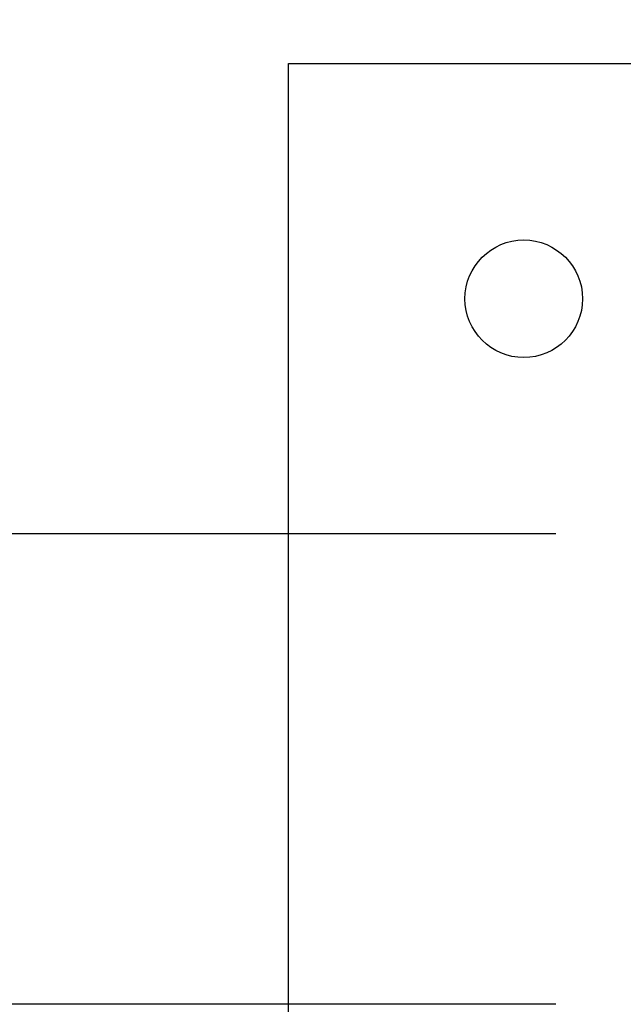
# Model space of a CAD drawing. Header units: inches. Extents: x 0.2 to 10.8, y 0.2 to 8.2.
# Tile 11 of 58: x 2.811 to 2.945, y 6.68 to 6.898. Entities that reach past the tile are written whole.
import ezdxf

# ---------------------------------------------------------------- set-up
doc = ezdxf.new("R2010")
doc.units = ezdxf.units.IN
doc.header["$MEASUREMENT"] = 0
doc.layers.add('DIMENSIONS', color=140, linetype='Continuous', lineweight=25)
doc.styles.add('SLDTEXTSTYLE0', font='TXT', dxfattribs={"width": 0.7})
doc.dimstyles.new('SLDDIMSTYLE0', dxfattribs={"dimtxt": 0.084961, "dimasz": 0.13, "dimexe": 0, "dimexo": 0.0625, "dimgap": 0.02124, "dimtad": 0, "dimtih": 1, "dimtoh": 1, "dimlfac": 24, "dimrnd": 1e-09, "dimzin": 4, "dimdsep": 46, "dimtxsty": 'SLDTEXTSTYLE0', "dimsah": 1, "dimcen": 0.09, "dimadec": 0, "dimazin": 1, "dimtfac": 1, "dimtmove": 0, "dimatfit": 0, "dimfxl": 0, "dimfrac": 2, "dimtolj": 1, "dimtzin": 12, "dimarcsym": 0})

# ---------------------------------------------------------------- blocks, each defined once
blk = doc.blocks.new('_D_8')
at = {"layer": 'DIMENSIONS'}
for p, q in [((2.09983, 7.23622), (2.0713, 7.23622)), ((2.0713, 7.23622), (2.0713, 7.10119)), ((2.3523, 7.23622), (2.38083, 7.23622)), ((2.38083, 7.23622), (2.38083, 7.10119)), ((2.51723, 7.15674), (2.64108, 7.15674)), ((2.64108, 7.15674), (2.64108, 6.7837)), ((2.0713, 7.10119), (2.09983, 7.10119)), ((2.38083, 7.10119), (2.3523, 7.10119)), ((2.92958, 6.7837), (2.51608, 6.7837)), ((2.92958, 6.67954), (2.51608, 6.67954)), ((2.64108, 6.67954), (2.64108, 6.42954))]:
    blk.add_line(p, q, dxfattribs=at)
for points in [[(2.64108, 6.7837), (2.66108, 6.9137), (2.62108, 6.9137)], [(2.64108, 6.67954), (2.62108, 6.54954), (2.66108, 6.54954)]]:
    blk.add_solid(points, dxfattribs=at)
at = {"layer": 'DIMENSIONS', "char_height": 0.083333, "attachment_point": 1, "style": 'SLDTEXTSTYLE0'}
for s, insert in [('2.50', (2.09983, 7.36266)), ('63.5', (2.09983, 7.20861)), ('SQUARE', (1.99196, 7.05456))]:
    blk.add_mtext(s, dxfattribs=dict(at, insert=insert))

msp = doc.modelspace()

# ---------------------------------------------------------------- linework, layer by layer
for p, q in [((2.87041, 6.88787), (3.18291, 6.88787)), ((2.87041, 6.57537), (2.87041, 6.88787))]:
    msp.add_line(p, q)
msp.add_circle((2.9225, 6.83579), 0.01302)

# ---------------------------------------------------------------- dimensions: what is measured, and where the dimension line sits
at = {"layer": 'DIMENSIONS'}
dim = msp.add_linear_dim(base=(2.64108, 6.67954), p1=(2.97958, 6.7837), p2=(2.97958, 6.67954), angle=90, text='<>\\PSQUARE', dimstyle='SLDDIMSTYLE0', dxfattribs=at)
dim.commit()
dim.dimension.update_dxf_attribs({"geometry": '_D_8', "text_midpoint": (2.64108, 7.15674), "dimtype": 160})

doc.saveas('drawing.dxf')
